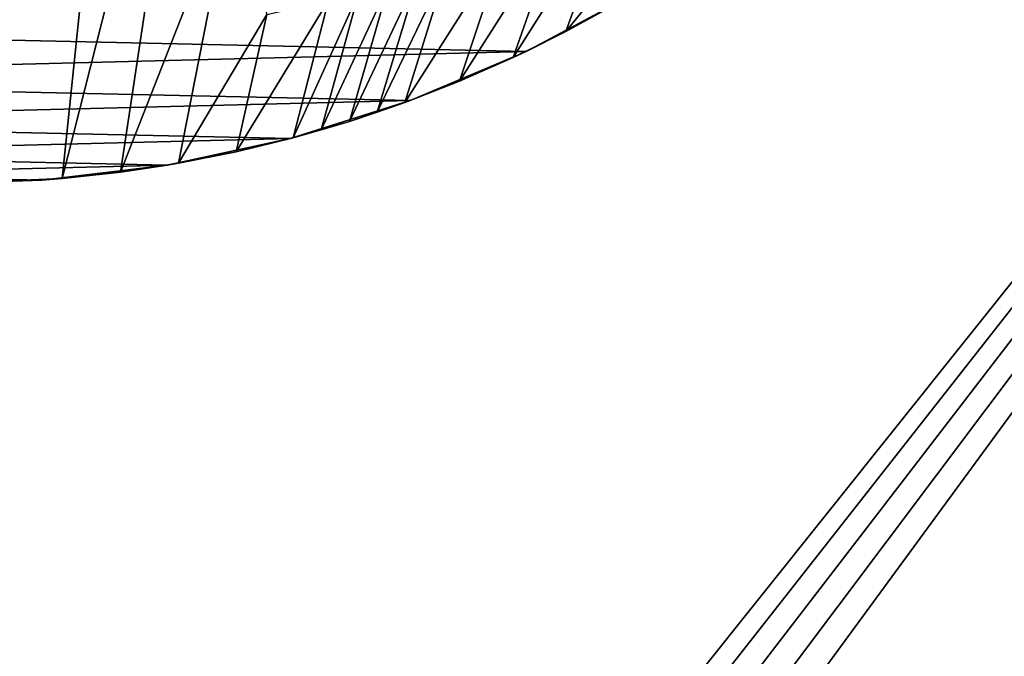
# Model space of a CAD drawing. Header units: metres. Extents: x -1004 to 0, y -808 to 0.
# Tile 85 of 122: x -394 to -219, y -336 to -222. Entities that reach past the tile are written whole.
import ezdxf

# ---------------------------------------------------------------- set-up
doc = ezdxf.new("R2010")
doc.units = ezdxf.units.M

msp = doc.modelspace()

# ---------------------------------------------------------------- linework, layer by layer
at = {"layer": 'top'}
for points in [[(-376.390991, -249.726334, 628.364929), (-386.80661, -250.868378, 628.364929), (-361.534515, -151.034119, 269.596375)], [(-361.534515, -151.034119, 269.596375), (-386.80661, -250.868378, 628.364929), (-376.64209, -152.629639, 266.606384)], [(-356.24649, -198.476288, 451.07196), (-376.390991, -249.726334, 628.364929), (-361.534515, -151.034119, 269.596375)], [(-376.64209, -152.629639, 266.606384), (-407.738159, -251.781006, 628.364929), (-407.743011, -153.945282, 264.157867)], [(-386.80661, -250.868378, 628.364929), (-407.738159, -251.781006, 628.364929), (-376.64209, -152.629639, 266.606384)], [(-366.035156, -248.130508, 628.364929), (-376.390991, -249.726334, 628.364929), (-356.24649, -198.476288, 451.07196)], [(-350.235718, -221.545441, 541.058167), (-366.035156, -248.130508, 628.364929), (-356.24649, -198.476288, 451.07196)], [(-296.848663, -224.631653, 628.364929), (-306.244751, -229.269318, 628.364929), (-288.229553, -200.730835, 553.996582)], [(-288.229553, -200.730835, 553.996582), (-306.244751, -229.269318, 628.364929), (-297.834869, -205.112473, 551.308533)], [(-283.686127, -208.465439, 592.59137), (-296.848663, -224.631653, 628.364929), (-288.229553, -200.730835, 553.996582)], [(-306.244751, -229.269318, 628.364929), (-315.83429, -233.492493, 628.364929), (-297.834869, -205.112473, 551.308533)], [(-297.834869, -205.112473, 551.308533), (-315.83429, -233.492493, 628.364929), (-307.758789, -209.157074, 548.816711)], [(-315.83429, -233.492493, 628.364929), (-325.59903, -237.293045, 628.364929), (-307.758789, -209.157074, 548.816711)], [(-307.758789, -209.157074, 548.816711), (-325.59903, -237.293045, 628.364929), (-317.98175, -212.84285, 546.532959)], [(-287.664154, -219.587906, 628.364929), (-296.848663, -224.631653, 628.364929), (-283.686127, -208.465439, 592.59137)], [(-520.812561, -223.441391, 660.551514), (-284.117157, -217.49707, 660.707458), (-540.131531, -211.915665, 660.853333)], [(-330.541382, -239.032288, 628.364929), (-335.52066, -240.662857, 628.364929), (-323.199097, -214.544464, 545.472961)], [(-323.199097, -214.544464, 545.472961), (-335.52066, -240.662857, 628.364929), (-328.483612, -216.148453, 544.469727)], [(-325.59903, -237.293045, 628.364929), (-330.541382, -239.032288, 628.364929), (-317.98175, -212.84285, 546.532959)], [(-317.98175, -212.84285, 546.532959), (-330.541382, -239.032288, 628.364929), (-323.199097, -214.544464, 545.472961)], [(-335.52066, -240.662857, 628.364929), (-340.534454, -242.18396, 628.364929), (-328.483612, -216.148453, 544.469727)], [(-328.483612, -216.148453, 544.469727), (-340.534454, -242.18396, 628.364929), (-333.832489, -217.652527, 543.524902)], [(-303.921326, -228.169846, 660.427917), (-284.117157, -217.49707, 660.707458), (-520.812561, -223.441391, 660.551514)], [(-340.534454, -242.18396, 628.364929), (-345.580353, -243.595032, 628.364929), (-333.832489, -217.652527, 543.524902)], [(-333.832489, -217.652527, 543.524902), (-345.580353, -243.595032, 628.364929), (-339.242859, -219.054657, 542.640259)], [(-287.664154, -219.587906, 628.364929), (-284.117157, -217.49707, 660.707458), (-303.921326, -228.169846, 660.427917)], [(-345.580353, -243.595032, 628.364929), (-355.758484, -246.085342, 628.364929), (-339.242859, -219.054657, 542.640259)], [(-339.242859, -219.054657, 542.640259), (-355.758484, -246.085342, 628.364929), (-350.235718, -221.545441, 541.058167)], [(-296.848663, -224.631653, 628.364929), (-287.664154, -219.587906, 628.364929), (-303.921326, -228.169846, 660.427917)], [(-355.758484, -246.085342, 628.364929), (-366.035156, -248.130508, 628.364929), (-350.235718, -221.545441, 541.058167)], [(-500.497192, -233.107132, 660.29834), (-303.921326, -228.169846, 660.427917), (-520.812561, -223.441391, 660.551514)], [(-303.921326, -228.169846, 660.427917), (-306.244751, -229.269318, 628.364929), (-296.848663, -224.631653, 628.364929)], [(-324.638794, -236.940872, 660.198181), (-303.921326, -228.169846, 660.427917), (-500.497192, -233.107132, 660.29834)], [(-324.638794, -236.940872, 660.198181), (-315.83429, -233.492493, 628.364929), (-303.921326, -228.169846, 660.427917)], [(-315.83429, -233.492493, 628.364929), (-306.244751, -229.269318, 628.364929), (-303.921326, -228.169846, 660.427917)], [(-479.36441, -240.827759, 660.096191), (-324.638794, -236.940872, 660.198181), (-500.497192, -233.107132, 660.29834)], [(-324.638794, -236.940872, 660.198181), (-325.59903, -237.293045, 628.364929), (-315.83429, -233.492493, 628.364929)], [(-346.087494, -243.732101, 660.020264), (-324.638794, -236.940872, 660.198181), (-479.36441, -240.827759, 660.096191)], [(-335.52066, -240.662857, 628.364929), (-324.638794, -236.940872, 660.198181), (-346.087494, -243.732101, 660.020264)], [(-335.52066, -240.662857, 628.364929), (-330.541382, -239.032288, 628.364929), (-324.638794, -236.940872, 660.198181)], [(-330.541382, -239.032288, 628.364929), (-325.59903, -237.293045, 628.364929), (-324.638794, -236.940872, 660.198181)], [(-457.592987, -246.536331, 659.946716), (-346.087494, -243.732101, 660.020264), (-479.36441, -240.827759, 660.096191)], [(-340.534454, -242.18396, 628.364929), (-335.52066, -240.662857, 628.364929), (-346.087494, -243.732101, 660.020264)], [(-346.087494, -243.732101, 660.020264), (-345.580353, -243.595032, 628.364929), (-340.534454, -242.18396, 628.364929)], [(-368.080811, -248.485947, 659.895752), (-346.087494, -243.732101, 660.020264), (-457.592987, -246.536331, 659.946716)], [(-368.080811, -248.485947, 659.895752), (-355.758484, -246.085342, 628.364929), (-346.087494, -243.732101, 660.020264)], [(-355.758484, -246.085342, 628.364929), (-345.580353, -243.595032, 628.364929), (-346.087494, -243.732101, 660.020264)], [(-368.080811, -248.485947, 659.895752), (-366.035156, -248.130508, 628.364929), (-355.758484, -246.085342, 628.364929)], [(-435.383087, -250.178894, 659.851318), (-368.080811, -248.485947, 659.895752), (-457.592987, -246.536331, 659.946716)], [(-390.429749, -251.158157, 659.825745), (-368.080811, -248.485947, 659.895752), (-435.383087, -250.178894, 659.851318)], [(-390.429749, -251.158157, 659.825745), (-376.390991, -249.726334, 628.364929), (-368.080811, -248.485947, 659.895752)], [(-386.80661, -250.868378, 628.364929), (-376.390991, -249.726334, 628.364929), (-390.429749, -251.158157, 659.825745)], [(-376.390991, -249.726334, 628.364929), (-366.035156, -248.130508, 628.364929), (-368.080811, -248.485947, 659.895752)], [(-412.92926, -251.724091, 659.810852), (-390.429749, -251.158157, 659.825745), (-435.383087, -250.178894, 659.851318)], [(-407.738159, -251.781006, 628.364929), (-390.429749, -251.158157, 659.825745), (-412.92926, -251.724091, 659.810852)], [(-407.738159, -251.781006, 628.364929), (-386.80661, -250.868378, 628.364929), (-390.429749, -251.158157, 659.825745)]]:
    msp.add_3dface(points, dxfattribs=at)
at = {"layer": 'top0123411'}
for points in [[(-10, -10, 90), (-502.018646, -625.846375, 90), (-994.037292, -10, 90)], [(-494.003571, -626.560364, 90), (-502.018646, -625.846375, 90), (-10, -10, 90)], [(-485.779327, -628.854126, 90), (-494.003571, -626.560364, 90), (-10, -10, 90)], [(-477.800262, -632.855408, 90), (-485.779327, -628.854126, 90), (-10, -10, 90)], [(-10, -10, 90), (-470.61264, -638.481506, 90), (-477.800262, -632.855408, 90)], [(-217.024689, -763.271118, 90), (-470.61264, -638.481506, 90), (-10, -10, 90)], [(-310.910522, -74.838074, 118.716759), (-357.917725, -76.72718, 118.683784), (-65.746979, -245.352539, 115.740417)], [(-67.634972, -207.468338, 116.401688), (-310.910522, -74.838074, 118.716759), (-65.746979, -245.352539, 115.740417)], [(-65.746979, -245.352539, 115.740417), (-357.917725, -76.72718, 118.683784), (-406.245697, -78.120522, 118.659462)], [(-406.245697, -78.120522, 118.659462), (-490.16217, -606.131226, 109.443001), (-63.32338, -322.340668, 114.396584)], [(-63.32338, -322.340668, 114.396584), (-64.29863, -283.87738, 115.067963), (-406.245697, -78.120522, 118.659462)], [(-64.29863, -283.87738, 115.067963), (-65.746979, -245.352539, 115.740417), (-406.245697, -78.120522, 118.659462)], [(-490.16217, -606.131226, 109.443001), (-62.767208, -397.710876, 113.080994), (-63.32338, -322.340668, 114.396584)]]:
    msp.add_3dface(points, dxfattribs=at)
at = {"layer": 'top0123412'}
for points in [[(-502.018646, -194.333847, 2169.999756), (-820.791748, -631.100647, 2169.999756), (-183.245575, -631.100647, 2169.999756)], [(-183.245575, -194.333847, 2169.999756), (-502.018646, -194.333847, 2169.999756), (-183.245575, -631.100647, 2169.999756)], [(-183.245575, -630.385498, 2167.143799), (-820.791748, -630.385498, 2167.143799), (-502.018646, -195.279739, 2167.143799)], [(-183.245575, -195.279739, 2167.143799), (-183.245575, -630.385498, 2167.143799), (-502.018646, -195.279739, 2167.143799)]]:
    msp.add_3dface(points, dxfattribs=at)

doc.saveas('drawing.dxf')
